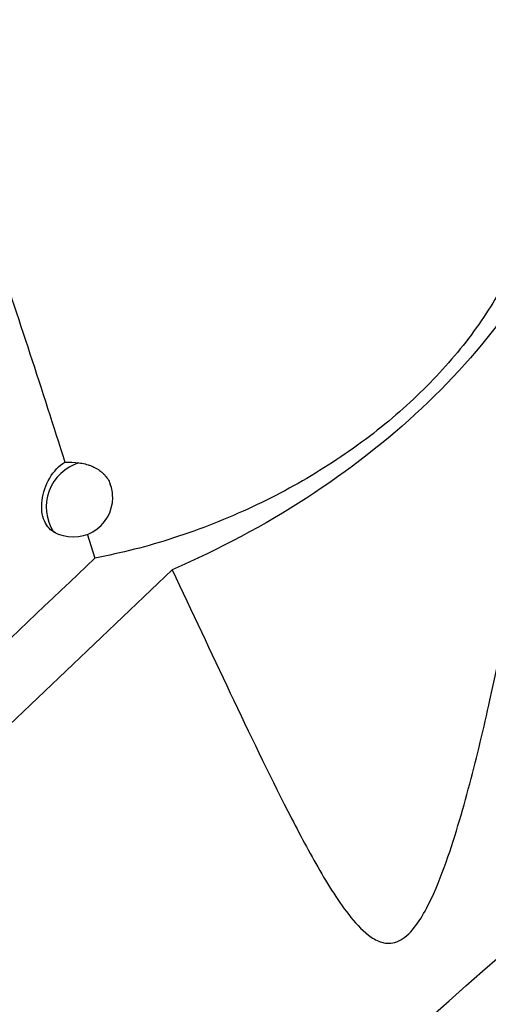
# Model space of a CAD drawing. Header units: millimetres. Extents: x -0.41 to 0.79, y -0.23 to 0.59.
# Tile 40 of 83: x 0.63386 to 0.63981, y -0.08533 to -0.07284. Entities that reach past the tile are written whole.
import ezdxf

# ---------------------------------------------------------------- set-up
doc = ezdxf.new("R2010")
doc.units = ezdxf.units.MM

msp = doc.modelspace()

# ---------------------------------------------------------------- linework, layer by layer
at = {"color": 7, "linetype": 'Continuous', "lineweight": 25}
msp.add_line((0.6347197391, -0.079359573), (0.6348153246, -0.0796714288), dxfattribs=at)
at = {"color": 9, "linetype": 'Continuous', "lineweight": 25}
msp.add_arc((0.6347863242, -0.0790194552), 0.0005851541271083, 107.123470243, 212.5410523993, dxfattribs=at)
at = {"color": 7, "linetype": 'Continuous', "lineweight": 25}
for start, end in [(0, 19.9730906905), (240.0026882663, 0)]:
    msp.add_arc((0.6345430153, -0.0789011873), 0.0005, start, end, dxfattribs=at)
for points, knots in [([(0.6308660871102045, -0.0929135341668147), (0.6353531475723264, -0.0887896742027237), (0.639867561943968, -0.0847546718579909), (0.6489382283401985, -0.0768749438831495), (0.6534953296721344, -0.0730287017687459), (0.6626535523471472, -0.0655243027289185), (0.6672565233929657, -0.0618646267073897), (0.6764874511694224, -0.0547461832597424), (0.681117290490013, -0.0512861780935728), (0.6904066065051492, -0.0445662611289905), (0.6950680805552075, -0.0413031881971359), (0.7043952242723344, -0.0349923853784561), (0.7090632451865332, -0.0319432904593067), (0.7230807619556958, -0.0231142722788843), (0.7324423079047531, -0.0176492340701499), (0.7418254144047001, -0.0126182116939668)], [0, 0, 0, 0, 0.125, 0.125, 0.2500000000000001, 0.2500000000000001, 0.3750000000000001, 0.3750000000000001, 0.5000000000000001, 0.5000000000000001, 0.6250000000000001, 0.6250000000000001, 0.7500000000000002, 0.7500000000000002, 1, 1, 1, 1]), ([(0.7421379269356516, -0.0180370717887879), (0.7343330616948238, -0.022246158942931), (0.7265243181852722, -0.0267632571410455), (0.7085664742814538, -0.0378559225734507), (0.6984268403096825, -0.0446400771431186), (0.6782700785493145, -0.0591704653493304), (0.6682529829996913, -0.0669166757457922), (0.6502903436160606, -0.0817641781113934), (0.6423109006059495, -0.0887108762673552), (0.6344165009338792, -0.0959373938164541)], [3.109241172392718, 3.109241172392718, 3.109241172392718, 3.109241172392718, 3.17595934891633, 3.17595934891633, 3.2629390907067, 3.2629390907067, 3.349918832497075, 3.349918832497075, 3.420469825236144, 3.420469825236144, 3.420469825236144, 3.420469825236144]), ([(0.6325798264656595, -0.072836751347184), (0.6329036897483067, -0.0738004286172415), (0.6332232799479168, -0.0747480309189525), (0.6338452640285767, -0.0766173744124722), (0.6341477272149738, -0.0775390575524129), (0.6344364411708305, -0.0784513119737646)], [0, 0, 0, 0, 0.5, 0.5, 1, 1, 1, 1]), ([(0.6404804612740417, -0.0745222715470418), (0.6404773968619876, -0.0745982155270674), (0.6404695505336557, -0.0747926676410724), (0.6404126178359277, -0.0751119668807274), (0.6403144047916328, -0.0754776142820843), (0.640174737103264, -0.0758451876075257), (0.6399968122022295, -0.076210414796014), (0.6397799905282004, -0.076572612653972), (0.6395244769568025, -0.0769297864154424), (0.6392318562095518, -0.0772780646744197), (0.6389051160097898, -0.077613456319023), (0.6385445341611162, -0.0779351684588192), (0.6381502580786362, -0.0782415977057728), (0.6377281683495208, -0.0785269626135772), (0.6372834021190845, -0.0787880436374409), (0.6368169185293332, -0.0790243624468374), (0.6363265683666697, -0.0792359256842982), (0.6358252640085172, -0.0794152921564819), (0.6353201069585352, -0.0795641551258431), (0.6349839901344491, -0.0796355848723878), (0.63481532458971, -0.0796714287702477)], [0, 0, 0, 0, 0.0343041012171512, 0.087834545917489, 0.1424512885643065, 0.1974349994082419, 0.2525284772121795, 0.3079869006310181, 0.3645808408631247, 0.4215611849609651, 0.4783351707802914, 0.5354941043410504, 0.593864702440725, 0.6526538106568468, 0.7100956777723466, 0.7679417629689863, 0.827078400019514, 0.886668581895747, 0.9431295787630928, 1, 1, 1, 1]), ([(0.6357980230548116, -0.0798171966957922), (0.6360464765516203, -0.0803469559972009), (0.6362908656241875, -0.0808692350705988), (0.6367767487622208, -0.0818944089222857), (0.6370172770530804, -0.0823973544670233), (0.6373877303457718, -0.0831236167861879), (0.6375128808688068, -0.0833611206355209), (0.6377742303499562, -0.0838170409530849), (0.6379091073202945, -0.0840379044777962), (0.6381416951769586, -0.0843248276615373), (0.6382244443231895, -0.0844139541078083), (0.638368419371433, -0.0845114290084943), (0.6384202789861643, -0.0845381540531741), (0.638537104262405, -0.0845628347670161), (0.6386026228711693, -0.0845595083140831), (0.6387394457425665, -0.0844946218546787), (0.6388081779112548, -0.0844319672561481), (0.6389247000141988, -0.0842855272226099), (0.638975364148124, -0.084201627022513), (0.6391098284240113, -0.0839486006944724), (0.639181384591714, -0.0837706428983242), (0.6393746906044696, -0.0832414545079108), (0.6394757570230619, -0.0828883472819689), (0.6396632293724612, -0.0821806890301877), (0.6397475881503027, -0.0818258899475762), (0.6399849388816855, -0.0807616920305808), (0.6401223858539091, -0.0800519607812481), (0.6405000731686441, -0.0779160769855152), (0.6407045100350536, -0.0764835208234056), (0.6408699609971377, -0.0750385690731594)], [0, 0, 0, 0, 0.1250000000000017, 0.1250000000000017, 0.2500000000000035, 0.2500000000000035, 0.3125000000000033, 0.3125000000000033, 0.3750000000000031, 0.3750000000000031, 0.4062500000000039, 0.4062500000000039, 0.4218750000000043, 0.4218750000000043, 0.4375000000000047, 0.4375000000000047, 0.4531250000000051, 0.4531250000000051, 0.4687500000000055, 0.4687500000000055, 0.5000000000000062, 0.5000000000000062, 0.5625000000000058, 0.5625000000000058, 0.6250000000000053, 0.6250000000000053, 0.7500000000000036, 0.7500000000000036, 1, 1, 1, 1]), ([(0.6408699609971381, -0.075038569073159), (0.6406830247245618, -0.0755250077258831), (0.6404277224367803, -0.0759961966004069), (0.6397882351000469, -0.0769102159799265), (0.6393988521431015, -0.077356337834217), (0.638525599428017, -0.0781776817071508), (0.6380376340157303, -0.0785592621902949), (0.6369644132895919, -0.0792549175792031), (0.6363965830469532, -0.0795580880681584), (0.6357980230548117, -0.0798171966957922)], [0, 0, 0, 0, 0.25, 0.25, 0.5, 0.5, 0.75, 0.75, 1, 1, 1, 1]), ([(0.6343218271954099, -0.0793473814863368), (0.6342580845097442, -0.0793234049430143), (0.6342074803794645, -0.0792708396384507), (0.6341457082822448, -0.079125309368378), (0.6341353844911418, -0.0790326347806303), (0.6341591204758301, -0.0788409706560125), (0.6341936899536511, -0.0787401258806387), (0.6342956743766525, -0.0785683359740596), (0.6343636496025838, -0.0784960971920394), (0.6344364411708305, -0.0784513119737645)], [0, 0, 0, 0, 0.25, 0.25, 0.5, 0.5, 0.75, 0.75, 1, 1, 1, 1]), ([(0.634614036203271, -0.0784602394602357), (0.6346273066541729, -0.0784620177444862), (0.6346674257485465, -0.0784673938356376), (0.6347196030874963, -0.078480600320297), (0.6347721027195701, -0.0784993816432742), (0.6348221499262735, -0.07852196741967), (0.6348651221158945, -0.0785479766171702), (0.6349013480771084, -0.0785757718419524), (0.6349348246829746, -0.0786056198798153), (0.6349654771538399, -0.0786410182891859), (0.6349895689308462, -0.0786793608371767), (0.6350041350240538, -0.0787059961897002), (0.6350093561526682, -0.0787236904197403), (0.6350114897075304, -0.0787309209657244)], [0, 0, 0, 0, 0.0719275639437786, 0.2174506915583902, 0.2917405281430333, 0.3817206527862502, 0.5278655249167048, 0.5833906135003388, 0.6557718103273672, 0.801984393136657, 0.8766260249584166, 0.9495846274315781, 1, 1, 1, 1])]:
    msp.add_open_spline(points, degree=3, knots=knots, dxfattribs=at)
for points in [[(0.6344364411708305, -0.0784513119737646), (0.6344956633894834, -0.0784507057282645), (0.6345556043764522, -0.0784535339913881), (0.634614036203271, -0.0784602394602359)], [(0.6348153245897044, -0.0796714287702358), (0.632554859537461, -0.0818224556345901), (0.6302999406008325, -0.0839942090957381), (0.6280509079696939, -0.0861868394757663)], [(0.6300562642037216, -0.0853317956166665), (0.6319668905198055, -0.0834780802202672), (0.6338808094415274, -0.081639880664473), (0.6357980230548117, -0.0798171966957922)]]:
    msp.add_open_spline(points, degree=3, dxfattribs=at)

doc.saveas('drawing.dxf')
